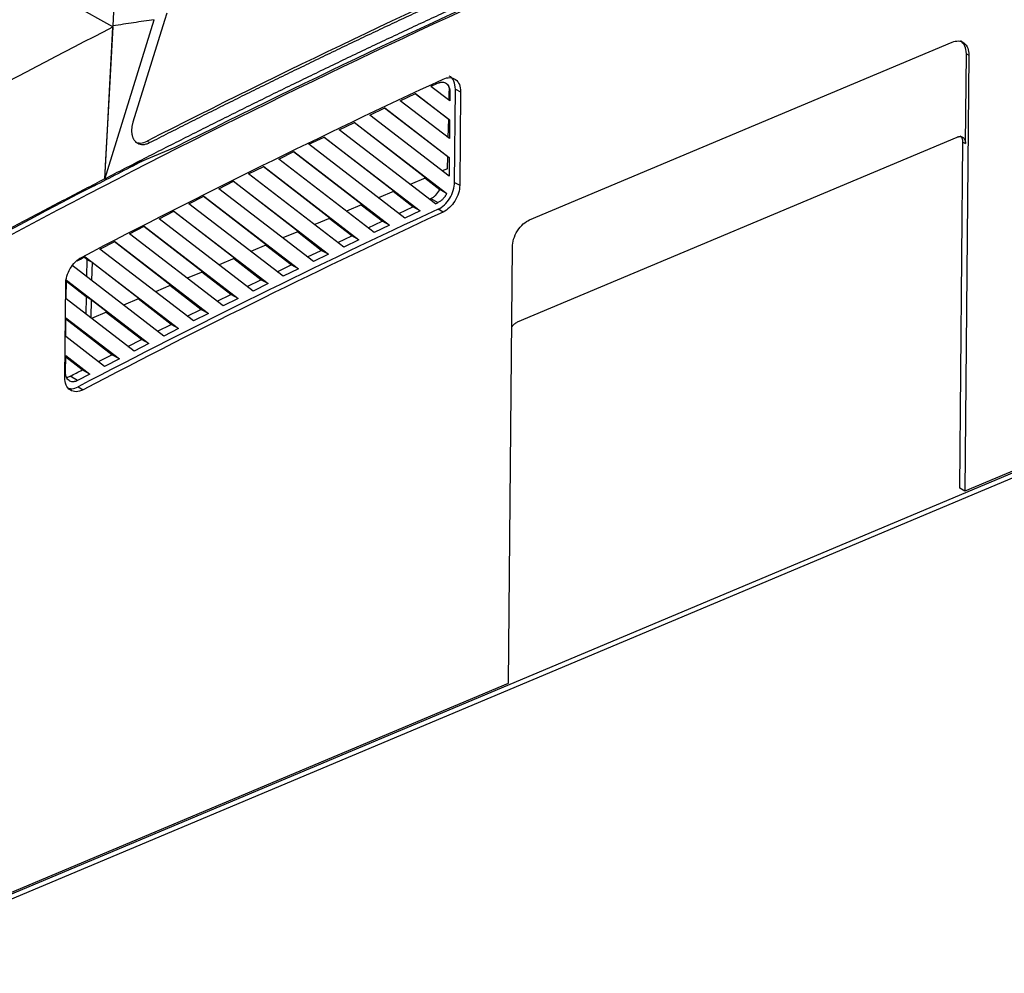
# Model space of a CAD drawing. Header units: millimetres. Extents: x -0.44 to 1.31, y -0.87 to 1.29.
# Tile 92 of 182: x 1.03 to 1.16, y -0.69 to -0.56. Entities that reach past the tile are written whole.
import ezdxf

# ---------------------------------------------------------------- set-up
doc = ezdxf.new("R2010")
doc.units = ezdxf.units.MM

msp = doc.modelspace()

# ---------------------------------------------------------------- linework, layer by layer
at = {"color": 7, "linetype": 'Continuous', "lineweight": 25}
for p, q in [((1.04302, -0.56199), (1.04442, -0.53644)), ((1.043, -0.56214), (1.03791, -0.55929)), ((1.05011, -0.56034), (1.04982, -0.56127)), ((1.04192, -0.58222), (1.04845, -0.56118)), ((1.04982, -0.56127), (1.04564, -0.57473)), ((1.043, -0.56214), (1.0419, -0.58221)), ((1.04241, -0.57313), (1.04301, -0.56215)), ((1.04301, -0.56215), (1.04302, -0.56199)), ((1.09803, -0.58763), (1.15387, -0.56415)), ((1.15564, -0.57753), (1.15575, -0.56567)), ((1.15575, -0.56567), (1.15608, -0.56585)), ((0.88351, -0.73803), (1.29037, -0.56697)), ((0.88418, -0.73841), (1.2929, -0.56656)), ((1.15608, -0.56585), (1.15555, -0.62344)), ((1.29178, -0.56616), (1.15555, -0.62344)), ((1.08096, -0.57189), (1.08299, -0.57095)), ((1.08294, -0.57092), (1.08736, -0.57433)), ((1.08299, -0.57095), (1.08747, -0.57439)), ((1.0875, -0.57191), (1.08502, -0.57)), ((1.08741, -0.57184), (1.08744, -0.57063)), ((1.08744, -0.57063), (1.08751, -0.57066)), ((1.08751, -0.57066), (1.0875, -0.57191)), ((1.08814, -0.58267), (1.08825, -0.57035)), ((1.08825, -0.57035), (1.08893, -0.57071)), ((1.08893, -0.57071), (1.08882, -0.58302)), ((1.08745, -0.57688), (1.08096, -0.57189)), ((1.04232, -0.57491), (1.04241, -0.57313)), ((1.07692, -0.5738), (1.07894, -0.57284)), ((1.07889, -0.57282), (1.08724, -0.57927)), ((1.07894, -0.57284), (1.08743, -0.57937)), ((1.04206, -0.57963), (1.04232, -0.57491)), ((1.0729, -0.57571), (1.07491, -0.57475)), ((1.07486, -0.57473), (1.08436, -0.58206)), ((1.07491, -0.57475), (1.0871, -0.58412)), ((1.0874, -0.58185), (1.07692, -0.5738)), ((1.0873, -0.57676), (1.08736, -0.57433)), ((1.08736, -0.57433), (1.08747, -0.57439)), ((1.08747, -0.57439), (1.08745, -0.57688)), ((1.08562, -0.58549), (1.0729, -0.57571)), ((1.04751, -0.57723), (1.04785, -0.57742)), ((1.0689, -0.57764), (1.0709, -0.57668)), ((1.07085, -0.57665), (1.08015, -0.58383)), ((1.0709, -0.57668), (1.08359, -0.58643)), ((1.09646, -0.6011), (1.15453, -0.57668)), ((1.15488, -0.62306), (1.1553, -0.57735)), ((1.1553, -0.57735), (1.15564, -0.57753)), ((1.05119, -0.57806), (1.04518, -0.58059)), ((1.06491, -0.57958), (1.0669, -0.57861)), ((1.06684, -0.57858), (1.07593, -0.5856)), ((1.0669, -0.57861), (1.07954, -0.58833)), ((1.08157, -0.58738), (1.0689, -0.57764)), ((1.04192, -0.58222), (1.04206, -0.57963)), ((1.07753, -0.58928), (1.06491, -0.57958)), ((1.08721, -0.58086), (1.08724, -0.57927)), ((1.08724, -0.57927), (1.08743, -0.57937)), ((1.08743, -0.57937), (1.0874, -0.58185)), ((1.06093, -0.58154), (1.06292, -0.58056)), ((1.06286, -0.58053), (1.07172, -0.58737)), ((1.06292, -0.58056), (1.07551, -0.59024)), ((1.08721, -0.58086), (1.0865, -0.58116)), ((1.08651, -0.58115), (1.08651, -0.58117)), ((1.0419, -0.58221), (1.04192, -0.58222)), ((1.05698, -0.5835), (1.05895, -0.58252)), ((1.05889, -0.58248), (1.06751, -0.58915)), ((1.05895, -0.58252), (1.0715, -0.59216)), ((1.07351, -0.5912), (1.06093, -0.58154)), ((1.08436, -0.58206), (1.08229, -0.58293)), ((1.08617, -0.58363), (1.08422, -0.58212)), ((1.08814, -0.58267), (1.08882, -0.58302)), ((1.04046, -0.58317), (1.04043, -0.58315)), ((1.04047, -0.58297), (1.04046, -0.58317)), ((1.0695, -0.59313), (1.05698, -0.5835)), ((1.08015, -0.58383), (1.07808, -0.5847)), ((1.08263, -0.58591), (1.08001, -0.58389)), ((1.05303, -0.58548), (1.055, -0.58449)), ((1.05493, -0.58445), (1.0633, -0.59092)), ((1.055, -0.58449), (1.0675, -0.5941)), ((1.08484, -0.58489), (1.08502, -0.5848)), ((1.08502, -0.5848), (1.08594, -0.58534)), ((1.0491, -0.58747), (1.05107, -0.58647)), ((1.05099, -0.58643), (1.05909, -0.59269)), ((1.05107, -0.58647), (1.06352, -0.59604)), ((1.06551, -0.59507), (1.05303, -0.58548)), ((1.07593, -0.5856), (1.07387, -0.58647)), ((1.07858, -0.58781), (1.0758, -0.58566)), ((1.08078, -0.58678), (1.08263, -0.58591)), ((1.08359, -0.58643), (1.08157, -0.58738)), ((1.08359, -0.58643), (1.08263, -0.58591)), ((1.08663, -0.58658), (1.08596, -0.58621)), ((1.06154, -0.59702), (1.0491, -0.58747)), ((1.07172, -0.58737), (1.06966, -0.58824)), ((1.07455, -0.58972), (1.07159, -0.58743)), ((1.07674, -0.58868), (1.07858, -0.58781)), ((1.07954, -0.58833), (1.07858, -0.58781)), ((1.04519, -0.58947), (1.04715, -0.58847)), ((1.04707, -0.58843), (1.05488, -0.59446)), ((1.04715, -0.58847), (1.05956, -0.598)), ((1.06751, -0.58915), (1.06545, -0.59001)), ((1.07053, -0.59164), (1.06738, -0.5892)), ((1.07954, -0.58833), (1.07753, -0.58928)), ((1.04129, -0.59148), (1.04324, -0.59047)), ((1.04316, -0.59043), (1.05067, -0.59623)), ((1.04324, -0.59047), (1.05561, -0.59998)), ((1.05758, -0.59899), (1.04519, -0.58947)), ((1.07272, -0.59059), (1.07455, -0.58972)), ((1.07551, -0.59024), (1.07351, -0.5912)), ((1.07551, -0.59024), (1.07455, -0.58972)), ((1.05364, -0.60097), (1.04129, -0.59148)), ((1.0633, -0.59092), (1.06124, -0.59179)), ((1.06653, -0.59357), (1.06317, -0.59097)), ((1.06871, -0.59252), (1.07053, -0.59164)), ((1.0715, -0.59216), (1.07053, -0.59164)), ((1.09525, -0.64879), (1.09578, -0.59121)), ((1.03957, -0.59284), (1.03921, -0.59256)), ((1.03935, -0.59249), (1.05167, -0.60196)), ((1.03957, -0.59284), (1.03952, -0.59512)), ((1.03957, -0.59284), (1.04024, -0.5932)), ((1.05909, -0.59269), (1.05703, -0.59356)), ((1.06254, -0.59552), (1.05896, -0.59275)), ((1.0715, -0.59216), (1.0695, -0.59313)), ((1.04971, -0.60296), (1.03756, -0.59362)), ((1.04024, -0.5932), (1.04018, -0.59563)), ((1.04024, -0.5932), (1.04646, -0.598)), ((1.06471, -0.59446), (1.06653, -0.59357)), ((1.0675, -0.5941), (1.06551, -0.59507)), ((1.0675, -0.5941), (1.06653, -0.59357)), ((1.03683, -0.59806), (1.03685, -0.59557)), ((1.03685, -0.59557), (1.04775, -0.60395)), ((1.05488, -0.59446), (1.05282, -0.59533)), ((1.05857, -0.59748), (1.05475, -0.59452)), ((1.06074, -0.59641), (1.06254, -0.59552)), ((1.06352, -0.59604), (1.06254, -0.59552)), ((1.03665, -0.60843), (1.03676, -0.59608)), ((1.03946, -0.59778), (1.03685, -0.59576)), ((1.05067, -0.59623), (1.04861, -0.5971)), ((1.05462, -0.59944), (1.05053, -0.59629)), ((1.06352, -0.59604), (1.06154, -0.59702)), ((1.0458, -0.60496), (1.03683, -0.59806)), ((1.03946, -0.59778), (1.03941, -0.60005)), ((1.03946, -0.59778), (1.04013, -0.59814)), ((1.04013, -0.59814), (1.04007, -0.60056)), ((1.04013, -0.59814), (1.04225, -0.59977)), ((1.04646, -0.598), (1.0444, -0.59887)), ((1.05068, -0.60143), (1.04632, -0.59806)), ((1.05677, -0.59837), (1.05857, -0.59748)), ((1.05956, -0.598), (1.05758, -0.59899)), ((1.05956, -0.598), (1.05857, -0.59748)), ((1.05283, -0.60034), (1.05462, -0.59944)), ((1.05561, -0.59998), (1.05462, -0.59944)), ((1.03678, -0.60303), (1.0368, -0.60055)), ((1.0368, -0.60055), (1.04385, -0.60596)), ((1.04285, -0.60542), (1.0368, -0.60075)), ((1.04225, -0.59977), (1.04018, -0.60064)), ((1.04676, -0.60342), (1.04211, -0.59983)), ((1.05561, -0.59998), (1.05364, -0.60097)), ((1.0489, -0.60233), (1.05068, -0.60143)), ((1.05167, -0.60196), (1.04971, -0.60296)), ((1.05167, -0.60196), (1.05068, -0.60143)), ((1.0419, -0.60697), (1.03678, -0.60303)), ((1.04498, -0.60433), (1.04676, -0.60342)), ((1.04775, -0.60395), (1.04676, -0.60342)), ((1.04775, -0.60395), (1.0458, -0.60496)), ((1.03674, -0.60776), (1.03676, -0.60552)), ((1.03676, -0.60552), (1.03996, -0.60798)), ((1.03896, -0.60744), (1.03676, -0.60574)), ((1.04108, -0.60634), (1.04285, -0.60542)), ((1.04385, -0.60596), (1.0419, -0.60697)), ((1.04385, -0.60596), (1.04285, -0.60542)), ((1.03996, -0.60798), (1.03896, -0.60744)), ((1.03834, -0.60883), (1.03737, -0.60826)), ((1.03996, -0.60798), (1.03834, -0.60883)), ((1.0384, -0.60967), (1.03907, -0.61005)), ((1.15555, -0.62344), (1.15488, -0.62306)), ((0.88345, -0.73784), (1.09525, -0.64879))]:
    msp.add_line(p, q, dxfattribs=at)
msp.add_arc((1.57445, -1.61484), 1.16168, 117.01349, 117.36556, dxfattribs=at)
for centre, major_axis, ratio, start_param, end_param in [((1.11003, -1.67035), (0.60798, 1.1288), 0.651843, 0.641951, 0.756108), ((1.09375, -1.6612), (0.62852, 1.11392), 0.642589, 0.650536, 0.765258), ((1.04737, -0.57467), (0.00142, 0.00264), 0.651843, 3.129925, 3.8977)]:
    msp.add_ellipse(centre, major_axis=major_axis, ratio=ratio, start_param=start_param, end_param=end_param, dxfattribs=at)
for points, knots in [([(1.16128, -0.52922), (1.16041, -0.52954), (1.15869, -0.53018), (1.15609, -0.53115), (1.1535, -0.53213), (1.15091, -0.53312), (1.14831, -0.53412), (1.14572, -0.53513), (1.14313, -0.53614), (1.14053, -0.53716), (1.13794, -0.5382), (1.13534, -0.53924), (1.13275, -0.54028), (1.13015, -0.54134), (1.12756, -0.54241), (1.12496, -0.54348), (1.12236, -0.54456), (1.11977, -0.54565), (1.11717, -0.54675), (1.11458, -0.54786), (1.11198, -0.54897), (1.10938, -0.5501), (1.10679, -0.55123), (1.10419, -0.55237), (1.10159, -0.55352), (1.099, -0.55468), (1.0964, -0.55584), (1.0938, -0.55702), (1.09121, -0.5582), (1.08861, -0.55939), (1.08602, -0.56059), (1.08342, -0.56179), (1.08082, -0.56301), (1.07823, -0.56423), (1.07563, -0.56546), (1.07304, -0.5667), (1.07044, -0.56795), (1.06785, -0.56921), (1.06525, -0.57047), (1.06266, -0.57174), (1.06006, -0.57303), (1.05747, -0.57431), (1.05488, -0.57561), (1.05228, -0.57692), (1.04969, -0.57823), (1.0471, -0.57955), (1.04451, -0.58088), (1.04278, -0.58177), (1.04192, -0.58222)], [0, 0, 0, 0, 0.02173, 0.04346, 0.06519, 0.086921, 0.108652, 0.130384, 0.152116, 0.173848, 0.195581, 0.217315, 0.239049, 0.260783, 0.282517, 0.304253, 0.325988, 0.347724, 0.36946, 0.391197, 0.412934, 0.434672, 0.45641, 0.478149, 0.499887, 0.521627, 0.543367, 0.565107, 0.586847, 0.608588, 0.63033, 0.652072, 0.673814, 0.695557, 0.7173, 0.739044, 0.760788, 0.782532, 0.804277, 0.826022, 0.847768, 0.869514, 0.891261, 0.913008, 0.934755, 0.956503, 0.978251, 1, 1, 1, 1]), ([(1.16064, -0.53033), (1.13956, -0.53815), (1.11839, -0.54683), (1.07603, -0.56587), (1.05484, -0.57623), (1.01257, -0.59856), (0.99149, -0.61053), (0.94959, -0.636), (0.92876, -0.6495), (0.90813, -0.66371)], [0, 0, 0, 0, 0.25, 0.25, 0.5, 0.5, 0.75, 0.75, 1, 1, 1, 1]), ([(1.04785, -0.57742), (1.04868, -0.57699), (1.05036, -0.57614), (1.05287, -0.57487), (1.05538, -0.57361), (1.05789, -0.57235), (1.0604, -0.5711), (1.06292, -0.56986), (1.06543, -0.56863), (1.06794, -0.56741), (1.07046, -0.56619), (1.07297, -0.56498), (1.07548, -0.56378), (1.078, -0.56259), (1.08051, -0.5614), (1.08302, -0.56023), (1.08554, -0.55906), (1.08805, -0.55789), (1.09057, -0.55674), (1.09308, -0.55559), (1.09559, -0.55445), (1.09811, -0.55332), (1.10062, -0.5522), (1.10314, -0.55108), (1.10565, -0.54998), (1.10817, -0.54888), (1.11068, -0.54778), (1.11319, -0.5467), (1.11571, -0.54562), (1.11822, -0.54455), (1.1199, -0.54385), (1.12074, -0.5435)], [0, 0, 0, 0, 0.034499, 0.068997, 0.103493, 0.137989, 0.172483, 0.206977, 0.241469, 0.275959, 0.310449, 0.344938, 0.379425, 0.413911, 0.448396, 0.48288, 0.517363, 0.551845, 0.586325, 0.620804, 0.655282, 0.689759, 0.724235, 0.75871, 0.793183, 0.827656, 0.862127, 0.896597, 0.931066, 0.965533, 1, 1, 1, 1]), ([(1.04845, -0.56118), (1.04754, -0.56132), (1.04573, -0.56158), (1.04393, -0.56186), (1.04302, -0.56199)], [0, 0, 0, 0, 0.500082, 1, 1, 1, 1]), ([(0.88308, -0.65945), (0.89623, -0.65013), (0.90943, -0.64112), (0.92931, -0.62803), (0.93595, -0.62375), (0.94925, -0.61532), (0.95592, -0.61119), (0.96926, -0.60307), (0.97594, -0.59909), (0.98932, -0.59128), (0.99601, -0.58745), (1.01612, -0.5762), (1.02955, -0.56901), (1.043, -0.56214)], [0, 0, 0, 0, 0.25, 0.25, 0.375, 0.375, 0.5, 0.5, 0.625, 0.625, 0.75, 0.75, 1, 1, 1, 1]), ([(1.15387, -0.56415), (1.15413, -0.56404), (1.15442, -0.56398), (1.15496, -0.56401), (1.15523, -0.5641), (1.15566, -0.56443), (1.15583, -0.56467), (1.15604, -0.56523), (1.15608, -0.56554), (1.15608, -0.56585)], [0, 0, 0, 0, 0.25, 0.25, 0.5, 0.5, 0.75, 0.75, 1, 1, 1, 1]), ([(1.15575, -0.56567), (1.15571, -0.5653), (1.15565, -0.56455), (1.15519, -0.56417), (1.15495, -0.56398)], [0, 0, 0, 0, 0.483378, 1, 1, 1, 1]), ([(1.08598, -0.56956), (1.08601, -0.56954), (1.08608, -0.56951), (1.08618, -0.56948), (1.08627, -0.56945), (1.08637, -0.56944), (1.08647, -0.56943), (1.08662, -0.56943), (1.08683, -0.56946), (1.08707, -0.56958), (1.08726, -0.56977), (1.08739, -0.57), (1.08746, -0.57022), (1.0875, -0.57044), (1.08751, -0.57059), (1.08751, -0.57066)], [0, 0, 0, 0, 0.040822, 0.081619, 0.122581, 0.163895, 0.205744, 0.248305, 0.375413, 0.500005, 0.624275, 0.75175, 0.836006, 0.918261, 1, 1, 1, 1]), ([(1.08663, -0.56903), (1.08693, -0.56889), (1.08723, -0.56883), (1.08779, -0.56884), (1.08805, -0.56893), (1.08848, -0.56924), (1.08865, -0.56947), (1.08888, -0.57002), (1.08894, -0.57035), (1.08893, -0.57071)], [0, 0, 0, 0, 0.25, 0.25, 0.5, 0.5, 0.75, 0.75, 1, 1, 1, 1]), ([(1.08691, -0.56951), (1.08702, -0.56959), (1.08725, -0.56974), (1.08742, -0.57016), (1.08743, -0.57048), (1.08744, -0.57063)], [0, 0, 0, 0, 0.3504329, 0.7125181, 1, 1, 1, 1]), ([(1.08825, -0.57035), (1.08821, -0.56998), (1.08812, -0.56925), (1.08771, -0.5687), (1.08742, -0.56864), (1.08741, -0.56864)], [0, 0, 0, 0, 0.496341, 0.992648, 1, 1, 1, 1]), ([(1.04564, -0.57473), (1.04562, -0.57479), (1.04559, -0.5749), (1.04555, -0.57506), (1.04552, -0.57523), (1.04549, -0.5754), (1.04548, -0.57556), (1.04547, -0.57572), (1.04546, -0.57588), (1.04547, -0.57603), (1.04549, -0.57618), (1.04551, -0.57633), (1.04554, -0.57647), (1.04558, -0.5766), (1.04562, -0.57673), (1.04568, -0.57685), (1.04574, -0.57697), (1.0458, -0.57707), (1.04596, -0.57729), (1.0463, -0.57757), (1.04677, -0.57768), (1.04716, -0.57765), (1.04739, -0.5776), (1.04762, -0.57753), (1.04777, -0.57745), (1.04785, -0.57742)], [0, 0, 0, 0, 0.0294476, 0.0588953, 0.088343, 0.1177907, 0.1472385, 0.1766862, 0.206134, 0.2355818, 0.2650297, 0.2944775, 0.3239254, 0.3533733, 0.3828213, 0.4122692, 0.4417172, 0.4711652, 0.5006133, 0.6311443, 0.7952919, 0.8478078, 0.899431, 0.9501617, 1, 1, 1, 1]), ([(1.15453, -0.57668), (1.15456, -0.57667), (1.15462, -0.57665), (1.1547, -0.57663), (1.15478, -0.57661), (1.15486, -0.5766), (1.15499, -0.5766), (1.15515, -0.57663), (1.15532, -0.57673), (1.15547, -0.57688), (1.15556, -0.57705), (1.15561, -0.57722), (1.15563, -0.57737), (1.15563, -0.57748), (1.15564, -0.57753)], [0, 0, 0, 0, 0.048242, 0.096105, 0.143863, 0.191792, 0.240167, 0.36988, 0.500022, 0.629725, 0.759891, 0.840035, 0.919642, 1, 1, 1, 1]), ([(1.1553, -0.57735), (1.15529, -0.57716), (1.15525, -0.57679), (1.15502, -0.5766), (1.15491, -0.5765)], [0, 0, 0, 0, 0.483378, 1, 1, 1, 1]), ([(1.0419, -0.58221), (1.04103, -0.58267), (1.03927, -0.58358), (1.03664, -0.58495), (1.03399, -0.58634), (1.03132, -0.58775), (1.02864, -0.58918), (1.02595, -0.59062), (1.02324, -0.59207), (1.02052, -0.59355), (1.01779, -0.59504), (1.01504, -0.59654), (1.01228, -0.59807), (1.00951, -0.59961), (1.00672, -0.60117), (1.00392, -0.60274), (1.00111, -0.60434), (0.99828, -0.60595), (0.99544, -0.60758), (0.99259, -0.60922), (0.98972, -0.61089), (0.98684, -0.61257), (0.98395, -0.61427), (0.98105, -0.61599), (0.97813, -0.61772), (0.9752, -0.61948), (0.97225, -0.62126), (0.96929, -0.62305), (0.96632, -0.62486), (0.96334, -0.62669), (0.96035, -0.62854), (0.95734, -0.63041), (0.95432, -0.6323), (0.95128, -0.63421), (0.94824, -0.63614), (0.94518, -0.63809), (0.94211, -0.64006), (0.93903, -0.64205), (0.93593, -0.64406), (0.93283, -0.64609), (0.92971, -0.64814), (0.92657, -0.65021), (0.92343, -0.65231), (0.92028, -0.65442), (0.91711, -0.65655), (0.91393, -0.65871), (0.91074, -0.66088), (0.90861, -0.66235), (0.90754, -0.66308)], [0, 0, 0, 0, 0.019362, 0.038831, 0.058404, 0.078084, 0.097869, 0.117759, 0.137756, 0.157857, 0.178065, 0.198378, 0.218797, 0.239321, 0.259951, 0.280687, 0.301528, 0.322475, 0.343528, 0.364686, 0.38595, 0.407319, 0.428794, 0.450375, 0.472061, 0.493853, 0.515751, 0.537754, 0.559863, 0.582077, 0.604397, 0.626823, 0.649354, 0.671991, 0.694734, 0.717582, 0.740536, 0.763595, 0.786761, 0.810031, 0.833408, 0.85689, 0.880477, 0.904171, 0.927969, 0.951874, 0.975884, 1, 1, 1, 1]), ([(1.08596, -0.58621), (1.08625, -0.58608), (1.08653, -0.58588), (1.08706, -0.58538), (1.0873, -0.58509), (1.0877, -0.58443), (1.08786, -0.58408), (1.08808, -0.58336), (1.08813, -0.583), (1.08814, -0.58267)], [0, 0, 0, 0, 0.25, 0.25, 0.5, 0.5, 0.75, 0.75, 1, 1, 1, 1]), ([(1.04043, -0.58315), (1.01805, -0.59476), (0.99572, -0.60729), (0.95135, -0.63405), (0.9293, -0.6483), (0.90746, -0.66333)], [0, 0, 0, 0, 0.5, 0.5, 1, 1, 1, 1]), ([(1.08502, -0.5848), (1.08514, -0.58475), (1.08524, -0.58469), (1.08546, -0.58453), (1.08556, -0.58444), (1.08586, -0.58413), (1.08604, -0.58389), (1.08617, -0.58363)], [0, 0, 0, 0, 0.25, 0.25, 0.5, 0.5, 1, 1, 1, 1]), ([(1.08882, -0.58302), (1.08882, -0.58336), (1.08876, -0.58372), (1.08854, -0.58444), (1.08837, -0.5848), (1.08797, -0.58546), (1.08773, -0.58575), (1.0872, -0.58625), (1.08692, -0.58645), (1.08663, -0.58658)], [0, 0, 0, 0, 0.25, 0.25, 0.5, 0.5, 0.75, 0.75, 1, 1, 1, 1]), ([(1.0871, -0.58412), (1.08708, -0.58416), (1.08704, -0.58424), (1.08698, -0.58435), (1.08691, -0.58446), (1.08684, -0.58457), (1.08676, -0.58467), (1.08668, -0.58477), (1.08657, -0.58489), (1.08644, -0.58501), (1.08627, -0.58514), (1.08611, -0.58526), (1.086, -0.58531), (1.08594, -0.58534)], [0, 0, 0, 0, 0.071731, 0.142967, 0.214036, 0.285266, 0.356988, 0.42952, 0.503175, 0.628356, 0.753622, 0.877859, 1, 1, 1, 1]), ([(1.09578, -0.59121), (1.09578, -0.5909), (1.09583, -0.59054), (1.09605, -0.5898), (1.09623, -0.58942), (1.09667, -0.58872), (1.09693, -0.5884), (1.09749, -0.58792), (1.09777, -0.58774), (1.09803, -0.58763)], [0, 0, 0, 0, 0.25, 0.25, 0.5, 0.5, 0.75, 0.75, 1, 1, 1, 1]), ([(1.03676, -0.59608), (1.03676, -0.59575), (1.03682, -0.5954), (1.03703, -0.5947), (1.03718, -0.59436), (1.03756, -0.59372), (1.03779, -0.59342), (1.03829, -0.59292), (1.03856, -0.59272), (1.03884, -0.59257)], [0, 0, 0, 0, 0.25, 0.25, 0.5, 0.5, 0.75, 0.75, 1, 1, 1, 1]), ([(1.09568, -0.6018), (1.09573, -0.60173), (1.09584, -0.60156), (1.0961, -0.60129), (1.09632, -0.60118), (1.09646, -0.6011)], [0, 0, 0, 0, 0.24938, 0.514182, 1, 1, 1, 1]), ([(1.03907, -0.61005), (1.03876, -0.61021), (1.03844, -0.6103), (1.03786, -0.61031), (1.03758, -0.61023), (1.03713, -0.60993), (1.03695, -0.60971), (1.03671, -0.60914), (1.03664, -0.6088), (1.03665, -0.60843)], [0, 0, 0, 0, 0.25, 0.25, 0.5, 0.5, 0.75, 0.75, 1, 1, 1, 1]), ([(1.03834, -0.60883), (1.03831, -0.60884), (1.03824, -0.60888), (1.03814, -0.60892), (1.03804, -0.60895), (1.03794, -0.60897), (1.03784, -0.60899), (1.03767, -0.609), (1.03745, -0.60897), (1.0372, -0.60886), (1.037, -0.60867), (1.03686, -0.60844), (1.03679, -0.60821), (1.03674, -0.60799), (1.03674, -0.60783), (1.03674, -0.60776)], [0, 0, 0, 0, 0.040772, 0.081518, 0.12244, 0.163739, 0.205609, 0.248236, 0.375497, 0.500008, 0.624221, 0.751826, 0.836178, 0.918375, 1, 1, 1, 1]), ([(1.03686, -0.60841), (1.03688, -0.60841), (1.03704, -0.60842), (1.03722, -0.60834), (1.03737, -0.60826)], [0, 0, 0, 0, 0.1340413, 1, 1, 1, 1]), ([(1.03713, -0.60985), (1.03728, -0.60989), (1.03766, -0.60999), (1.03812, -0.60979), (1.0384, -0.60967)], [0, 0, 0, 0, 0.390458, 1, 1, 1, 1])]:
    msp.add_open_spline(points, degree=3, knots=knots, dxfattribs=at)
for points in [[(1.03884, -0.59257), (1.05474, -0.58426), (1.07068, -0.57641), (1.08663, -0.56903)], [(1.08598, -0.56956), (1.08566, -0.5697), (1.08534, -0.56985), (1.08502, -0.57)], [(1.0871, -0.58412), (1.08679, -0.58396), (1.08648, -0.58379), (1.08617, -0.58363)], [(1.08596, -0.58621), (1.07009, -0.59356), (1.05423, -0.60139), (1.0384, -0.60967)], [(1.08663, -0.58658), (1.07076, -0.59393), (1.0549, -0.60176), (1.03907, -0.61005)], [(1.08562, -0.58549), (1.08573, -0.58544), (1.08584, -0.58539), (1.08594, -0.58534)], [(1.03935, -0.59249), (1.03898, -0.59269), (1.0386, -0.59288), (1.03823, -0.59308)], [(1.03737, -0.60826), (1.0379, -0.60799), (1.03843, -0.60771), (1.03896, -0.60744)]]:
    msp.add_open_spline(points, degree=3, dxfattribs=at)

doc.saveas('drawing.dxf')
